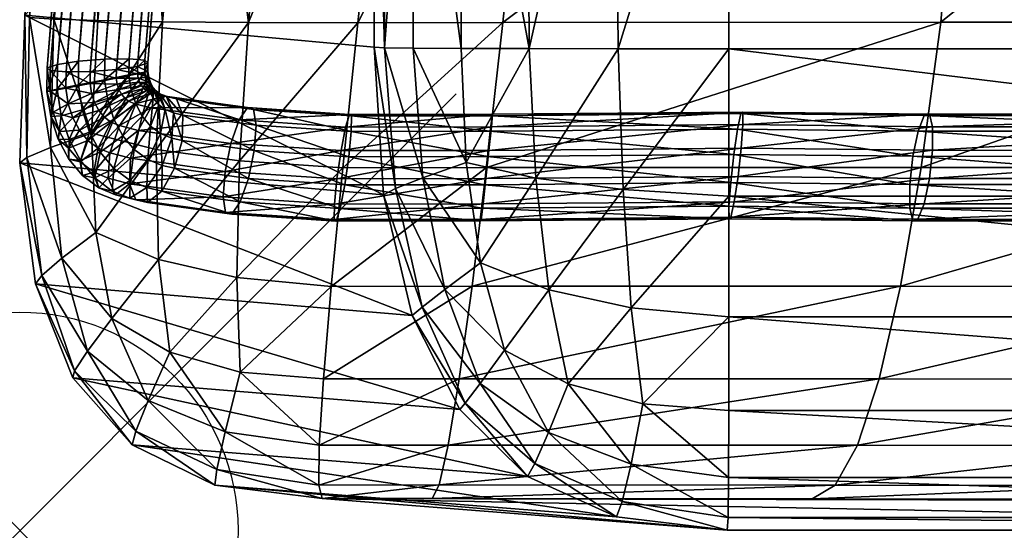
# Model space of a CAD drawing. Header units: inches. Extents: x 0 to 30.7, y -28 to 0.
# Tile 1 of 49: x 0 to 2.3, y -28 to -26.9. Entities that reach past the tile are written whole.
import ezdxf

# ---------------------------------------------------------------- set-up
doc = ezdxf.new("R2010")
doc.units = ezdxf.units.IN
doc.header["$MEASUREMENT"] = 0
doc.header["$PDMODE"] = 35
doc.header["$PDSIZE"] = 1
for name, color, linetype in [('A-FURN-3-NODE', 7, 'Continuous'), ('A-FURN-3-ST-BK', 150, 'Continuous'), ('A-FURN-3-ST-BKED', 251, 'Continuous')]:
    doc.layers.add(name, color=color, linetype=linetype)

msp = doc.modelspace()

# ---------------------------------------------------------------- linework, layer by layer
at = {"layer": 'A-FURN-3-NODE'}
msp.add_point((0, -28.0317), dxfattribs=at)

# ---------------------------------------------------------------- meshes
at = {"layer": 'A-FURN-3-ST-BK'}
mesh = msp.add_polyface(dxfattribs=at)
corners = [(0.8904, -23.552, 7.9882), (0.8935, -24.3957, 7.7892), (0.8348, -24.3928, 8.0092), (1.0004, -24.3425, 7.609), (0.9964, -23.4808, 7.8376), (1.1519, -24.3119, 7.4899), (1.1467, -23.4399, 7.7356), (1.6243, -23.6542, 7.586), (1.6243, -24.4727, 7.4306), (1.3492, -24.3232, 7.4302), (0.8961, -25.2394, 7.7767), (0.835, -25.2372, 8.0016), (0.8987, -26.0831, 7.762), (0.8352, -26.0816, 7.992), (1.0041, -25.2041, 7.5976), (1.0077, -26.0658, 7.5836), (1.1569, -25.1839, 7.4787), (1.1619, -26.0559, 7.4645), (1.1669, -26.9279, 7.4472), (1.3419, -23.4548, 7.6693), (1.3562, -25.1915, 7.419), (1.3633, -26.0599, 7.4042), (1.6243, -25.2913, 7.4183), (1.6243, -26.1098, 7.4026), (4.3783, -24.6828, 7.7094), (4.3783, -23.9343, 7.7556), (4.3783, -25.4313, 7.6821), (4.3783, -26.1798, 7.6486)]
mesh.append_faces([[corners[k] for k in face] for face in [(0, 1, 2), (3, 1, 0), (0, 4, 3), (5, 3, 4), (4, 6, 5), (7, 8, 9), (1, 10, 11), (10, 12, 13), (14, 10, 1), (1, 3, 14), (15, 12, 10), (10, 14, 15), (16, 14, 3), (3, 5, 16), (17, 15, 14), (14, 16, 17), (15, 17, 18), (9, 19, 7), (5, 6, 19), (19, 9, 5), (16, 5, 9), (17, 16, 20), (9, 20, 16), (18, 17, 21), (20, 21, 17), (20, 9, 8), (21, 20, 22), (8, 22, 20), (22, 23, 21), (22, 8, 24), (25, 24, 8), (8, 7, 25), (26, 27, 23), (23, 22, 26), (24, 26, 22)]])
mesh = msp.add_polyface(dxfattribs=at)
corners = [(0.0114, -26.8518, 26.614), (0.8121, -26.9249, 8.2724), (0.8336, -27.2631, 8.2701), (0, -27.1901, 26.5722), (0.8986, -27.5398, 8.2716), (0.74, -27.2011, 27.5099), (0.5037, -27.1854, 27.4379), (0.497, -27.4525, 27.3366), (0.7137, -27.4731, 27.399), (0.3126, -27.1589, 27.3381), (0.318, -27.4112, 27.2534), (0.0163, -27.1777, 26.8135), (0.0365, -27.4669, 26.5461), (0.0504, -27.4476, 26.7685), (0.0225, -26.8566, 26.8647), (0.0708, -27.1549, 27.0261), (0.0963, -27.4083, 26.9696), (0.0781, -26.8607, 27.0792), (0.1642, -27.1217, 27.2105), (0.1747, -27.349, 27.1496), (0.179, -26.864, 27.2582), (0.8354, -26.9259, 7.9805), (0.8605, -27.2487, 7.9919), (0.922, -27.5202, 8.0155), (1.0695, -27.2006, 27.5712), (0.8124, -26.08, 8.2818), (0.0915, -26.0016, 26.7481), (0.8352, -26.0816, 7.992), (0.8987, -26.0831, 7.762), (0.1047, -26.0065, 26.9957), (0.1608, -26.0114, 27.206), (0.2602, -26.0159, 27.3819)]
mesh.append_faces([[corners[k] for k in face] for face in [(0, 1, 2), (2, 3, 0), (3, 2, 4), (5, 6, 7), (7, 8, 5), (6, 9, 10), (10, 7, 6), (0, 3, 11), (3, 12, 13), (13, 11, 3), (11, 14, 0), (14, 11, 15), (11, 13, 16), (16, 15, 11), (15, 17, 14), (9, 18, 19), (19, 10, 9), (17, 15, 18), (15, 16, 19), (19, 18, 15), (18, 20, 17), (1, 21, 22), (22, 2, 1), (2, 22, 23), (24, 5, 8), (25, 1, 0), (0, 26, 25), (21, 1, 25), (25, 27, 21), (21, 27, 28), (26, 0, 14), (29, 14, 17), (30, 17, 20), (20, 31, 30)]])
mesh = msp.add_polyface(dxfattribs=at)
corners = [(0.8354, -26.9259, 7.9805), (0.9014, -26.9268, 7.745), (0.9231, -27.2239, 7.7606), (0.8605, -27.2487, 7.9919), (0.974, -27.48, 7.7969), (1.0113, -26.9275, 7.567), (1.0223, -27.1887, 7.5772), (1.0554, -27.4192, 7.6166), (2.0645, -27.2002, 27.6649), (1.0695, -27.2006, 27.5712), (1.036, -27.4727, 27.459), (2.9557, -27.2006, 27.5452), (2.0175, -27.4726, 27.5497), (3.6924, -27.2016, 27.1984), (2.8804, -27.4732, 27.4333), (1.1669, -26.9279, 7.4472), (1.1818, -27.225, 7.4699), (1.2117, -27.481, 7.5303), (1.3704, -26.9282, 7.386), (1.3818, -27.2509, 7.4112), (1.6243, -26.9283, 7.3834), (1.6243, -27.2664, 7.4013), (1.4008, -27.5222, 7.4828), (4.3783, -26.9283, 7.6088), (4.3783, -27.2664, 7.6148), (4.3783, -27.5428, 7.6761), (4.1358, -27.1774, 26.5561), (3.6123, -27.1761, 27.1008), (3.6385, -27.1184, 27.1247), (0.8987, -26.0831, 7.762), (1.0077, -26.0658, 7.5836), (1.6243, -26.1098, 7.4026), (1.3633, -26.0599, 7.4042), (4.3783, -26.1798, 7.6486), (4.1321, -27.242, 26.5576), (3.6075, -27.2407, 27.1029)]
mesh.append_faces([[corners[k] for k in face] for face in [(0, 1, 2), (2, 3, 0), (3, 2, 4), (1, 5, 6), (6, 2, 1), (2, 6, 7), (7, 4, 2), (8, 9, 10), (11, 8, 12), (13, 11, 14), (6, 5, 15), (15, 16, 6), (7, 6, 16), (16, 17, 7), (16, 15, 18), (18, 19, 16), (17, 16, 19), (19, 18, 20), (20, 21, 19), (22, 19, 21), (20, 23, 24), (24, 21, 20), (21, 24, 25), (26, 27, 28), (29, 1, 0), (5, 1, 29), (29, 30, 5), (15, 5, 30), (31, 20, 18), (32, 18, 15), (18, 32, 31), (23, 20, 31), (31, 33, 23), (34, 35, 27)]])
mesh = msp.add_polyface(dxfattribs=at)
corners = [(0.6931, -27.9591, 26.6006), (0.6852, -27.9279, 26.8535), (0.4514, -27.892, 26.8056), (0.447, -27.9283, 26.5626), (0.2659, -27.8049, 26.7644), (0.2577, -27.8361, 26.5411), (0.1257, -27.6664, 26.7297), (0.1218, -27.6823, 26.5357), (0.4706, -27.8057, 27.0204), (0.2944, -27.7339, 26.9667), (0.1552, -27.6211, 26.9095), (0.6861, -27.8365, 27.0708), (0.6956, -27.6849, 27.2527), (0.5046, -27.6694, 27.2072), (0.3435, -27.6232, 27.1481), (0.2108, -27.5461, 27.0754), (0.7137, -27.4731, 27.399), (0.8986, -27.5398, 8.2716), (0.0365, -27.4669, 26.5461), (0, -27.1901, 26.5722), (1.008, -27.755, 8.2768), (0.497, -27.4525, 27.3366), (0.318, -27.4112, 27.2534), (0.1747, -27.349, 27.1496), (0.0504, -27.4476, 26.7685), (0.0963, -27.4083, 26.9696), (1.1634, -27.9087, 8.2856)]
mesh.append_faces([[corners[k] for k in face] for face in [(0, 1, 2), (2, 3, 0), (3, 2, 4), (4, 5, 3), (5, 4, 6), (6, 7, 5), (2, 8, 9), (9, 4, 2), (4, 9, 10), (10, 6, 4), (1, 11, 8), (8, 2, 1), (11, 12, 13), (13, 8, 11), (8, 13, 14), (14, 9, 8), (9, 14, 15), (15, 10, 9), (13, 12, 16), (17, 18, 19), (18, 17, 20), (20, 7, 18), (16, 21, 13), (21, 22, 14), (14, 13, 21), (22, 23, 15), (15, 14, 22), (18, 7, 6), (6, 24, 18), (24, 6, 10), (10, 25, 24), (25, 10, 15), (15, 23, 25), (26, 5, 7)]])
mesh = msp.add_polyface(dxfattribs=at)
corners = [(1.8152, -27.9594, 26.7094), (0.9444, -27.9591, 26.6459), (0.6931, -27.9591, 26.6006), (1.036, -27.4727, 27.459), (0.7137, -27.4731, 27.399), (0.6956, -27.6849, 27.2527), (1.0066, -27.6847, 27.3103), (0.8986, -27.5398, 8.2716), (0.922, -27.5202, 8.0155), (1.0205, -27.7404, 8.0511), (1.008, -27.755, 8.2768), (0.974, -27.48, 7.7969), (1.0546, -27.695, 7.8537), (1.3667, -28.0009, 8.2981), (1.1634, -27.9087, 8.2856), (1.18, -27.8789, 8.0296), (1.3799, -27.966, 8.0203), (1.2109, -27.8079, 7.8102), (1.1107, -27.6188, 7.685), (1.2565, -27.6959, 7.6282), (1.2117, -27.481, 7.5303), (1.6206, -28.0317, 8.3149), (0.447, -27.9283, 26.5626), (0.2577, -27.8361, 26.5411), (1.8673, -27.9281, 26.9757), (0.9606, -27.9278, 26.9036), (1.9186, -27.8366, 27.2048), (0.9814, -27.8364, 27.1251), (0.6852, -27.9279, 26.8535), (0.6861, -27.8365, 27.0708), (0.1218, -27.6823, 26.5357), (0.8336, -27.2631, 8.2701), (0.8605, -27.2487, 7.9919), (1.0554, -27.4192, 7.6166), (1.0695, -27.2006, 27.5712)]
mesh.append_faces([[corners[k] for k in face] for face in [(0, 1, 2), (3, 4, 5), (5, 6, 3), (7, 8, 9), (9, 10, 7), (8, 11, 12), (12, 9, 8), (13, 14, 15), (14, 10, 9), (9, 15, 14), (16, 15, 17), (15, 9, 12), (12, 17, 15), (17, 12, 18), (18, 19, 17), (18, 12, 11), (20, 19, 18), (21, 2, 22), (22, 13, 21), (13, 22, 23), (23, 14, 13), (24, 25, 1), (26, 27, 25), (2, 1, 25), (25, 28, 2), (28, 25, 27), (27, 29, 28), (29, 27, 6), (6, 5, 29), (30, 10, 14), (8, 7, 31), (11, 8, 32), (11, 33, 18), (18, 33, 20), (4, 3, 34)]])
mesh = msp.add_polyface(dxfattribs=at)
corners = [(1.6206, -28.0317, 8.3149), (4.3748, -28.0317, 8.4787), (0.6931, -27.9591, 26.6006), (2.8766, -27.9612, 26.4046), (2.4307, -27.9601, 26.6166), (1.8152, -27.9594, 26.7094), (3.4666, -27.9649, 25.5167), (1.3667, -28.0009, 8.2981), (1.3799, -27.966, 8.0203), (1.6225, -28.002, 8.0235), (1.4001, -27.8798, 7.7875), (1.6236, -27.9106, 7.7858), (1.18, -27.8789, 8.0296), (1.2109, -27.8079, 7.8102), (1.2565, -27.6959, 7.6282), (1.4273, -27.7421, 7.6007), (1.6241, -27.7575, 7.6026), (1.6243, -27.5428, 7.4744), (1.4008, -27.5222, 7.4828), (1.2117, -27.481, 7.5303), (0.9444, -27.9591, 26.6459), (1.8673, -27.9281, 26.9757), (0.9606, -27.9278, 26.9036), (1.9186, -27.8366, 27.2048), (0.9814, -27.8364, 27.1251), (1.9687, -27.6848, 27.3962), (1.0066, -27.6847, 27.3103), (2.0175, -27.4726, 27.5497), (1.036, -27.4727, 27.459), (2.564, -27.9289, 26.8748), (2.6838, -27.8374, 27.0975), (2.7896, -27.6855, 27.2839), (2.8804, -27.4732, 27.4333), (2.0645, -27.2002, 27.6649), (1.3818, -27.2509, 7.4112), (1.6243, -27.2664, 7.4013)]
mesh.append_faces([[corners[k] for k in face] for face in [(0, 1, 2), (3, 4, 5), (6, 5, 2), (0, 7, 8), (8, 9, 0), (9, 8, 10), (10, 11, 9), (12, 8, 7), (13, 10, 8), (10, 13, 14), (14, 15, 10), (11, 10, 15), (15, 16, 11), (17, 16, 15), (15, 18, 17), (18, 15, 14), (14, 19, 18), (1, 0, 9), (20, 5, 21), (22, 21, 23), (24, 23, 25), (25, 26, 24), (27, 28, 26), (26, 25, 27), (5, 4, 29), (29, 21, 5), (21, 29, 30), (30, 23, 21), (23, 30, 31), (31, 25, 23), (32, 27, 25), (28, 27, 33), (34, 18, 19), (35, 17, 18)]])
mesh = msp.add_polyface(dxfattribs=at)
corners = [(3.4666, -27.9649, 25.5167), (3.2155, -27.9627, 26.0591), (2.8766, -27.9612, 26.4046), (4.3748, -28.0317, 8.4787), (0.6931, -27.9591, 26.6006), (1.8152, -27.9594, 26.7094), (1.6225, -28.002, 8.0235), (4.3766, -28.002, 8.195), (1.6236, -27.9106, 7.7858), (4.3776, -27.9106, 7.9662), (1.6241, -27.7575, 7.6026), (4.3781, -27.7575, 7.7932), (3.5012, -27.9319, 26.2158), (3.0969, -27.9302, 26.6247), (2.4307, -27.9601, 26.6166), (2.564, -27.9289, 26.8748), (3.2902, -27.8387, 26.815), (2.6838, -27.8374, 27.0975), (3.4547, -27.6868, 26.9745), (1.9687, -27.6848, 27.3962), (2.7896, -27.6855, 27.2839), (2.8804, -27.4732, 27.4333), (3.5892, -27.4744, 27.1024), (3.5953, -27.968, 24.7445), (3.9214, -27.9374, 24.7748), (3.7849, -27.9343, 25.6057), (4.0587, -27.8429, 25.6829), (3.749, -27.8405, 26.3513), (4.1214, -27.4761, 26.5567), (3.9565, -27.6886, 26.4651), (1.6243, -27.5428, 7.4744), (4.3783, -27.5428, 7.6761), (2.0175, -27.4726, 27.5497), (2.9557, -27.2006, 27.5452), (3.6924, -27.2016, 27.1984), (1.6243, -27.2664, 7.4013)]
mesh.append_faces([[corners[k] for k in face] for face in [(0, 1, 2), (3, 0, 4), (0, 2, 5), (6, 7, 3), (7, 6, 8), (8, 9, 7), (9, 8, 10), (10, 11, 9), (2, 1, 12), (12, 13, 2), (14, 2, 13), (13, 15, 14), (15, 13, 16), (16, 17, 15), (17, 16, 18), (19, 20, 21), (22, 21, 20), (18, 20, 17), (20, 18, 22), (0, 23, 24), (24, 25, 0), (1, 0, 25), (25, 12, 1), (12, 25, 26), (26, 27, 12), (28, 22, 18), (13, 12, 27), (27, 16, 13), (16, 27, 29), (29, 18, 16), (30, 31, 11), (11, 10, 30), (32, 21, 33), (21, 22, 34), (31, 30, 35)]])
at = {"layer": 'A-FURN-3-ST-BKED'}
mesh = msp.add_polyface(dxfattribs=at)
corners = [(0.4193, -24.3196, 27.6301), (0.3403, -25.1677, 27.5059), (0.494, -25.1082, 27.6617), (0.5757, -24.2291, 27.7919), (0.4973, -23.4714, 27.7545), (0.946, -25.2159, 27.8391), (1.2781, -25.2402, 27.8986), (1.3618, -24.4263, 28.0249), (1.0299, -24.3894, 27.9664), (0.8993, -16.6775, 28.6374), (0.07, -26.9783, 27.2541), (0.1061, -26.9814, 27.3049), (0.9398, -16.6845, 28.6908), (0.1615, -26.9806, 27.3361), (1.0596, -16.6855, 28.7296), (0.2214, -26.9759, 27.3393), (0.2698, -26.9688, 27.3134), (0.9984, -16.6874, 28.7246), (0.8879, -16.6683, 28.5787), (0.063, -26.972, 27.1972), (0.9085, -16.6593, 28.5303), (0.0867, -26.9643, 27.1495), (0.9558, -16.6531, 28.505), (0.1349, -26.9571, 27.1236), (1.0169, -16.6511, 28.5096), (0.1949, -26.9525, 27.1264), (1.1068, -16.6792, 28.7043), (0.2937, -26.961, 27.2654), (1.1276, -16.6703, 28.6555), (0.2866, -26.9548, 27.2082), (1.1161, -16.6611, 28.5964), (0.2504, -26.9516, 27.1573), (1.0757, -16.6541, 28.543), (0.5601, -21.765, 27.8437), (0.4821, -22.6143, 27.7156), (0.5743, -22.6233, 27.8791), (0.6894, -25.1169, 27.7727), (0.6562, -23.35, 27.9222), (0.7356, -22.4709, 28.0527), (0.6503, -21.7751, 28.0039), (1.5253, -22.7983, 28.2782), (1.1942, -22.7364, 28.2218), (1.1126, -23.5629, 28.094), (1.4442, -23.6123, 28.1514), (0.7699, -24.2412, 27.9037), (0.8491, -23.3656, 28.0349), (0.9271, -22.49, 28.1664), (1.0038, -21.6143, 28.298), (1.2745, -21.9099, 28.3498)]
mesh.append_faces([[corners[k] for k in face] for face in [(0, 1, 2), (2, 3, 0), (4, 0, 3), (5, 6, 7), (7, 8, 5), (9, 10, 11), (12, 11, 13), (14, 15, 16), (17, 13, 15), (18, 19, 10), (20, 21, 19), (22, 23, 21), (24, 25, 23), (26, 16, 27), (28, 27, 29), (30, 29, 31), (32, 31, 25), (33, 34, 35), (4, 35, 34), (3, 2, 36), (3, 37, 4), (35, 4, 37), (37, 38, 35), (39, 35, 38), (40, 41, 42), (8, 7, 43), (43, 42, 8), (36, 44, 3), (8, 44, 36), (36, 5, 8), (45, 37, 3), (3, 44, 45), (46, 38, 37), (37, 45, 46), (38, 46, 47), (42, 45, 44), (44, 8, 42), (41, 46, 45), (45, 42, 41), (46, 41, 48)]])
mesh = msp.add_polyface(dxfattribs=at)
corners = [(0.1061, -26.9814, 27.3049), (0.9398, -16.6845, 28.6908), (0.8993, -16.6775, 28.6374), (0.2698, -26.9688, 27.3134), (1.1068, -16.6792, 28.7043), (1.0596, -16.6855, 28.7296), (0.1615, -26.9806, 27.3361), (0.9984, -16.6874, 28.7246), (0.2214, -26.9759, 27.3393), (0.07, -26.9783, 27.2541), (0.8879, -16.6683, 28.5787), (0.063, -26.972, 27.1972), (0.9085, -16.6593, 28.5303), (0.0867, -26.9643, 27.1495), (0.9558, -16.6531, 28.505), (0.1349, -26.9571, 27.1236), (1.0169, -16.6511, 28.5096), (0.2937, -26.961, 27.2654), (1.1276, -16.6703, 28.6555), (0.2866, -26.9548, 27.2082), (1.1161, -16.6611, 28.5964), (0.1949, -26.9525, 27.1264), (1.0757, -16.6541, 28.543), (0.2504, -26.9516, 27.1573), (0.7884, -19.2171, 28.2293), (0.7132, -20.0664, 28.1005), (0.7991, -20.0788, 28.2542), (0.7252, -20.927, 28.1289), (0.6371, -20.9157, 27.972), (0.5601, -21.765, 27.8437), (0.6503, -21.7751, 28.0039), (0.5743, -22.6233, 27.8791), (0.7356, -22.4709, 28.0527), (0.8138, -21.5918, 28.1835), (0.8908, -20.7126, 28.3146), (0.9667, -19.8335, 28.4458), (1.3536, -21.0834, 28.4781), (1.6834, -21.1704, 28.5324), (1.7606, -20.3564, 28.6598), (1.4316, -20.2569, 28.6066), (1.8365, -19.5425, 28.7875), (1.5083, -19.4303, 28.7354), (1.2745, -21.9099, 28.3498), (1.605, -21.9844, 28.4051), (1.0038, -21.6143, 28.298), (1.0793, -20.7387, 28.4299), (0.9271, -22.49, 28.1664), (1.1536, -19.8631, 28.562)]
mesh.append_faces([[corners[k] for k in face] for face in [(0, 1, 2), (3, 4, 5), (6, 7, 1), (8, 5, 7), (9, 2, 10), (11, 10, 12), (13, 12, 14), (15, 14, 16), (17, 18, 4), (19, 20, 18), (21, 16, 22), (23, 22, 20), (24, 25, 26), (27, 26, 25), (25, 28, 27), (28, 29, 30), (31, 30, 29), (30, 27, 28), (32, 33, 30), (27, 30, 33), (26, 27, 34), (33, 34, 27), (34, 35, 26), (36, 37, 38), (38, 39, 36), (39, 38, 40), (40, 41, 39), (42, 43, 37), (37, 36, 42), (44, 33, 32), (45, 34, 33), (33, 44, 45), (42, 44, 46), (36, 45, 44), (44, 42, 36), (39, 47, 45), (45, 36, 39), (47, 39, 41), (47, 35, 34), (34, 45, 47)]])
mesh = msp.add_polyface(dxfattribs=at)
corners = [(0.1349, -26.9571, 27.1236), (0.1344, -27.0113, 27.1201), (0.0862, -27.0213, 27.1459), (0.0867, -26.9643, 27.1495), (0.2896, -27.0036, 27.2081), (0.2863, -26.9817, 27.2064), (0.2935, -26.9808, 27.2641), (0.2697, -26.9861, 27.3123), (0.2711, -26.9958, 27.313), (0.2954, -26.9937, 27.2651), (0.2212, -26.9961, 27.338), (0.2553, -27.023, 27.1576), (0.25, -26.9884, 27.1549), (0.1612, -27.0081, 27.3344), (0.1615, -26.9806, 27.3361), (0.1061, -26.9814, 27.3049), (0.2698, -26.9688, 27.3134), (0.2214, -26.9759, 27.3393), (0.327, -26.8665, 27.4022), (0.179, -26.864, 27.2582), (0.1642, -27.1217, 27.2105), (0.7743, -26.8689, 27.5851), (0.5244, -26.8681, 27.5113), (0.5037, -27.1854, 27.4379), (0.3126, -27.1589, 27.3381), (0.3403, -25.1677, 27.5059), (0.2602, -26.0159, 27.3819), (0.4112, -25.9873, 27.5318), (0.494, -25.1082, 27.6617), (0.0624, -27.0265, 27.1937), (0.063, -26.972, 27.1972), (0.0696, -27.0257, 27.251), (0.07, -26.9783, 27.2541), (0.1057, -27.0189, 27.3025), (0.1949, -26.9525, 27.1264), (0.1944, -26.9993, 27.1233), (0.2504, -26.9516, 27.1573), (0.2866, -26.9548, 27.2082), (0.6075, -25.9925, 27.6419), (0.8608, -26.0424, 27.712), (0.6894, -25.1169, 27.7727), (0.946, -25.2159, 27.8391), (0.2937, -26.961, 27.2654)]
mesh.append_faces([[corners[k] for k in face] for face in [(0, 1, 2), (2, 3, 0), (4, 5, 6), (7, 8, 9), (8, 7, 10), (11, 12, 5), (6, 9, 4), (9, 6, 7), (13, 14, 15), (7, 16, 17), (17, 10, 7), (14, 13, 10), (10, 17, 14), (18, 19, 20), (21, 22, 23), (22, 18, 24), (25, 26, 27), (27, 28, 25), (29, 30, 3), (31, 32, 30), (33, 15, 32), (1, 0, 34), (34, 35, 1), (35, 34, 36), (36, 12, 35), (37, 5, 12), (26, 19, 18), (18, 27, 26), (27, 18, 22), (22, 38, 27), (39, 38, 22), (22, 21, 39), (28, 27, 38), (38, 40, 28), (41, 40, 38), (38, 39, 41), (6, 42, 16), (16, 7, 6), (5, 37, 42), (42, 6, 5), (12, 36, 37)]])
mesh = msp.add_polyface(dxfattribs=at)
corners = [(3.7635, -26.8684, 27.2619), (3.0149, -26.8676, 27.6193), (2.9557, -27.2006, 27.5452), (2.1093, -26.8676, 27.7416), (2.0645, -27.2002, 27.6649), (1.1066, -26.8682, 27.6466), (1.0695, -27.2006, 27.5712), (0.7743, -26.8689, 27.5851), (0.74, -27.2011, 27.5099), (3.0813, -26.0857, 27.7494), (2.177, -26.0649, 27.8688), (3.8291, -26.1039, 27.3942), (3.8929, -25.3393, 27.5266), (1.1931, -26.0542, 27.7724), (3.1458, -25.3038, 27.8796), (2.2431, -25.2623, 27.9961), (1.2781, -25.2402, 27.8986), (0.8608, -26.0424, 27.712), (0.946, -25.2159, 27.8391), (3.7219, -27.2333, 27.1497), (3.765, -26.8549, 27.2031), (3.8021, -26.8605, 27.2145), (3.6845, -27.2306, 27.1541), (3.7275, -26.853, 27.2074), (3.6567, -27.2319, 27.173), (3.6996, -26.8552, 27.2262), (3.646, -27.2367, 27.2015), (3.6888, -26.8609, 27.2546), (3.6553, -27.2438, 27.2319), (3.6981, -26.8687, 27.2849), (3.7635, -26.1058, 27.4169), (3.7248, -26.8763, 27.3091), (3.7903, -26.1137, 27.4411), (3.7619, -26.8819, 27.3206), (3.6821, -27.2513, 27.2561), (3.7566, -27.2598, 27.2633), (3.7994, -26.8838, 27.3164), (3.7192, -27.2571, 27.2676), (3.7543, -26.0975, 27.3866), (3.7652, -26.0908, 27.3584), (3.7932, -26.0877, 27.3397), (3.8307, -26.0889, 27.3356), (3.829, -25.3264, 27.4906), (3.8182, -25.3331, 27.5189)]
mesh.append_faces([[corners[k] for k in face] for face in [(0, 1, 2), (1, 3, 4), (3, 5, 6), (5, 7, 8), (9, 10, 3), (3, 1, 9), (11, 9, 1), (1, 0, 11), (9, 11, 12), (10, 13, 5), (5, 3, 10), (12, 14, 9), (10, 9, 14), (14, 15, 10), (13, 10, 15), (15, 16, 13), (17, 13, 16), (16, 18, 17), (19, 20, 21), (22, 23, 20), (24, 25, 23), (26, 27, 25), (28, 29, 27), (30, 29, 31), (32, 31, 33), (34, 31, 29), (35, 36, 33), (37, 33, 31), (27, 38, 39), (39, 25, 27), (38, 27, 29), (29, 30, 38), (25, 39, 40), (40, 23, 25), (31, 32, 30), (41, 20, 23), (42, 39, 38), (43, 38, 30), (13, 17, 7), (7, 5, 13)]])
mesh = msp.add_polyface(dxfattribs=at)
corners = [(0.2807, -27.0825, 27.1763), (0.2657, -27.0547, 27.1648), (0.2963, -27.024, 27.2128), (0.306, -27.0418, 27.2202), (0.1642, -27.1217, 27.2105), (0.3126, -27.1589, 27.3381), (0.327, -26.8665, 27.4022), (0.2362, -27.1276, 27.1525), (0.2406, -27.0417, 27.3525), (0.2494, -27.0484, 27.3598), (0.2905, -27.0246, 27.3284), (0.2637, -27.0542, 27.372), (0.3028, -27.0295, 27.3389), (0.3592, -27.0431, 27.3183), (0.3351, -27.0372, 27.2972), (0.2283, -27.1045, 27.3879), (0.2712, -27.1157, 27.4251), (0.3, -27.0636, 27.4037), (0.3322, -27.037, 27.3646), (0.2999, -27.1054, 27.1917), (0.3183, -27.0565, 27.2301), (0.3051, -27.0164, 27.2723), (0.3329, -27.0674, 27.2421), (0.3124, -27.0251, 27.2781), (0.321, -27.0315, 27.2852), (0.3228, -27.1226, 27.2106), (0.352, -27.0752, 27.2584), (0.3488, -27.1332, 27.2327), (0.2553, -27.023, 27.1576), (0.2158, -27.0897, 27.1368), (0.2661, -27.2747, 27.3577), (0.2196, -27.2629, 27.3181), (0.2519, -27.2706, 27.2766), (0.2516, -27.2376, 27.3986), (0.2624, -27.1589, 27.1735), (0.291, -27.246, 27.2433), (0.2529, -27.2305, 27.2109), (0.2935, -27.1823, 27.1992), (0.3265, -27.1957, 27.2272), (0.3253, -27.2543, 27.2724), (0.293, -27.2808, 27.3116), (0.4659, -27.2674, 27.5113), (0.4703, -27.2095, 27.5374), (0.2535, -27.1794, 27.4233)]
mesh.append_faces([[corners[k] for k in face] for face in [(0, 1, 2), (2, 3, 0), (4, 5, 6), (1, 0, 7), (8, 9, 10), (9, 11, 12), (13, 14, 12), (15, 16, 17), (17, 11, 15), (11, 17, 18), (18, 12, 11), (19, 0, 3), (3, 20, 19), (20, 3, 21), (22, 20, 23), (23, 24, 22), (20, 22, 25), (26, 22, 24), (27, 25, 22), (28, 1, 29), (30, 31, 32), (31, 30, 33), (34, 7, 0), (0, 19, 34), (35, 36, 37), (37, 38, 35), (38, 37, 25), (25, 27, 38), (34, 37, 36), (37, 34, 19), (19, 25, 37), (25, 19, 20), (36, 35, 32), (39, 35, 38), (32, 40, 30), (40, 32, 35), (35, 39, 40), (41, 33, 30), (42, 43, 33), (12, 18, 13)]])
mesh = msp.add_polyface(dxfattribs=at)
corners = [(0.3126, -27.1589, 27.3381), (0.5037, -27.1854, 27.4379), (0.5244, -26.8681, 27.5113), (0.755, -27.0787, 27.5347), (0.5215, -27.0632, 27.4636), (0.5024, -27.0916, 27.5099), (0.3, -27.0636, 27.4037), (0.2712, -27.1157, 27.4251), (0.5357, -27.0676, 27.4103), (0.3592, -27.0431, 27.3183), (0.3322, -27.037, 27.3646), (0.321, -27.0315, 27.2852), (0.3351, -27.0372, 27.2972), (0.352, -27.0752, 27.2584), (0.3329, -27.0674, 27.2421), (0.3488, -27.1332, 27.2327), (0.3719, -27.1385, 27.2525), (0.3542, -27.2022, 27.2508), (0.3265, -27.1957, 27.2272), (0.293, -27.2808, 27.3116), (0.4859, -27.3076, 27.4123), (0.4716, -27.3033, 27.4655), (0.2661, -27.2747, 27.3577), (0.4659, -27.2674, 27.5113), (0.3253, -27.2543, 27.2724), (0.505, -27.2792, 27.3659), (0.2516, -27.2376, 27.3986), (0.4703, -27.2095, 27.5374), (0.5237, -27.2257, 27.3388), (0.3738, -27.0803, 27.2773), (0.5415, -27.1035, 27.3644), (0.5371, -27.1613, 27.3382), (0.2535, -27.1794, 27.4233), (0.4837, -27.1452, 27.537), (0.7209, -27.2842, 27.5897), (0.7266, -27.2264, 27.6164), (0.7359, -27.1618, 27.6146), (0.7463, -27.1077, 27.5847), (0.7251, -27.3235, 27.4851), (0.7203, -27.3198, 27.5417), (0.7339, -27.2945, 27.4351), (0.7443, -27.2404, 27.4052)]
mesh.append_faces([[corners[k] for k in face] for face in [(0, 1, 2), (3, 4, 5), (5, 6, 7), (6, 5, 4), (8, 9, 10), (10, 4, 8), (4, 10, 6), (11, 12, 13), (14, 13, 15), (16, 15, 13), (17, 18, 15), (15, 16, 17), (19, 20, 21), (21, 22, 19), (22, 21, 23), (20, 19, 24), (24, 25, 20), (26, 23, 27), (25, 24, 17), (17, 28, 25), (18, 17, 24), (28, 17, 16), (29, 30, 31), (30, 29, 9), (9, 8, 30), (32, 27, 33), (33, 7, 32), (7, 33, 5), (29, 13, 12), (12, 9, 29), (13, 29, 16), (16, 31, 28), (31, 16, 29), (34, 23, 21), (35, 27, 23), (36, 33, 27), (37, 5, 33), (38, 20, 25), (39, 21, 20), (40, 25, 28), (41, 28, 31)]])
mesh = msp.add_polyface(dxfattribs=at)
corners = [(0.5037, -27.1854, 27.4379), (0.74, -27.2011, 27.5099), (0.7743, -26.8689, 27.5851), (1.0695, -27.2006, 27.5712), (1.1066, -26.8682, 27.6466), (0.4837, -27.1452, 27.537), (0.7359, -27.1618, 27.6146), (0.7463, -27.1077, 27.5847), (0.5024, -27.0916, 27.5099), (0.755, -27.0787, 27.5347), (0.4716, -27.3033, 27.4655), (0.7203, -27.3198, 27.5417), (0.7209, -27.2842, 27.5897), (0.4659, -27.2674, 27.5113), (0.7266, -27.2264, 27.6164), (0.4703, -27.2095, 27.5374), (0.505, -27.2792, 27.3659), (0.7339, -27.2945, 27.4351), (0.7251, -27.3235, 27.4851), (0.4859, -27.3076, 27.4123), (0.5237, -27.2257, 27.3388), (0.7443, -27.2404, 27.4052), (0.5371, -27.1613, 27.3382), (0.7536, -27.1758, 27.4033), (0.7597, -27.0824, 27.478), (0.5357, -27.0676, 27.4103), (0.5215, -27.0632, 27.4636), (0.7592, -27.118, 27.43), (0.5415, -27.1035, 27.3644), (1.082, -27.0819, 27.5377), (1.0714, -27.1752, 27.4613), (1.0645, -27.2398, 27.4637), (1.0589, -27.2939, 27.4949), (1.0778, -27.1174, 27.4884), (1.0677, -27.2259, 27.6811), (1.0612, -27.2837, 27.654), (1.0747, -27.1613, 27.6787), (1.0561, -27.323, 27.5465), (1.057, -27.3192, 27.6047), (1.0802, -27.1072, 27.6476), (1.0829, -27.0782, 27.5959)]
mesh.append_faces([[corners[k] for k in face] for face in [(0, 1, 2), (1, 3, 4), (5, 6, 7), (8, 7, 9), (10, 11, 12), (13, 12, 14), (15, 14, 6), (16, 17, 18), (19, 18, 11), (20, 21, 17), (22, 23, 21), (24, 25, 26), (26, 9, 24), (27, 28, 25), (25, 24, 27), (23, 22, 28), (28, 27, 23), (29, 24, 9), (30, 23, 27), (31, 21, 23), (23, 30, 31), (32, 17, 21), (21, 31, 32), (33, 27, 24), (27, 33, 30), (24, 29, 33), (34, 14, 12), (12, 35, 34), (36, 6, 14), (14, 34, 36), (37, 18, 17), (38, 11, 18), (18, 37, 38), (17, 32, 37), (35, 12, 11), (11, 38, 35), (39, 7, 6), (6, 36, 39), (40, 9, 7), (7, 39, 40)]])
mesh = msp.add_polyface(dxfattribs=at)
corners = [(1.0695, -27.2006, 27.5712), (2.0645, -27.2002, 27.6649), (2.1093, -26.8676, 27.7416), (2.0452, -27.3226, 27.6392), (1.6247, -27.3181, 27.612), (1.6245, -27.289, 27.5592), (2.0384, -27.2935, 27.5854), (2.0572, -27.3189, 27.7), (1.6291, -27.3143, 27.6716), (2.0712, -27.2834, 27.7514), (1.6367, -27.2788, 27.722), (0.755, -27.0787, 27.5347), (1.0829, -27.0782, 27.5959), (1.082, -27.0819, 27.5377), (1.6452, -27.221, 27.7498), (1.0677, -27.2259, 27.6811), (1.0612, -27.2837, 27.654), (1.6525, -27.1564, 27.7474), (1.0747, -27.1613, 27.6787), (1.6565, -27.1023, 27.7155), (1.0802, -27.1072, 27.6476), (1.6562, -27.0733, 27.6626), (2.0717, -27.0815, 27.6299), (1.6516, -27.077, 27.603), (1.6285, -27.235, 27.5273), (2.0385, -27.2394, 27.5529), (2.0834, -27.2256, 27.7797), (1.6357, -27.1704, 27.5249), (2.0456, -27.1748, 27.5504), (1.6441, -27.1125, 27.5526), (2.0577, -27.1171, 27.5786), (2.0906, -27.161, 27.7772), (2.0907, -27.1069, 27.7446), (2.0838, -27.0779, 27.6907), (1.0778, -27.1174, 27.4884), (1.0714, -27.1752, 27.4613), (1.0561, -27.323, 27.5465), (1.0589, -27.2939, 27.4949), (1.057, -27.3192, 27.6047), (1.0645, -27.2398, 27.4637)]
mesh.append_faces([[corners[k] for k in face] for face in [(0, 1, 2), (3, 4, 5), (5, 6, 3), (7, 8, 4), (9, 10, 8), (11, 12, 13), (14, 15, 16), (16, 10, 14), (17, 18, 15), (15, 14, 17), (19, 20, 18), (18, 17, 19), (21, 12, 20), (20, 19, 21), (22, 23, 21), (6, 5, 24), (24, 25, 6), (26, 14, 10), (25, 24, 27), (27, 28, 25), (28, 27, 29), (30, 29, 23), (31, 17, 14), (32, 19, 17), (33, 21, 19), (23, 13, 12), (12, 21, 23), (29, 34, 13), (13, 23, 29), (27, 35, 34), (4, 36, 37), (8, 38, 36), (36, 4, 8), (10, 16, 38), (38, 8, 10), (5, 37, 39), (37, 5, 4), (24, 39, 35), (39, 24, 5), (35, 27, 24), (34, 29, 27)]])
mesh = msp.add_polyface(dxfattribs=at)
corners = [(2.0645, -27.2002, 27.6649), (2.9557, -27.2006, 27.5452), (3.0149, -26.8676, 27.6193), (1.6247, -27.3181, 27.612), (2.0452, -27.3226, 27.6392), (2.0572, -27.3189, 27.7), (1.6291, -27.3143, 27.6716), (2.0712, -27.2834, 27.7514), (2.9109, -27.2938, 27.4671), (2.0384, -27.2935, 27.5854), (2.0385, -27.2394, 27.5529), (2.9312, -27.3229, 27.52), (2.9026, -27.2397, 27.4352), (2.0456, -27.1748, 27.5504), (2.9581, -27.3193, 27.5797), (2.9084, -27.1751, 27.4327), (2.0577, -27.1171, 27.5786), (2.9845, -27.2838, 27.6303), (2.927, -27.1173, 27.4604), (3.6385, -27.1184, 27.1247), (2.9533, -27.0818, 27.5107), (3.6123, -27.1761, 27.1008), (3.6255, -27.2949, 27.1307), (3.6075, -27.2407, 27.1029), (3.0032, -27.226, 27.6581), (2.0834, -27.2256, 27.7797), (3.0091, -27.1614, 27.6556), (2.0906, -27.161, 27.7772), (2.9803, -27.0782, 27.5705), (2.0838, -27.0779, 27.6907), (2.0907, -27.1069, 27.7446), (3.0007, -27.1073, 27.6235), (3.6613, -27.324, 27.1766), (3.7056, -27.3204, 27.2284), (1.6367, -27.2788, 27.722), (1.6441, -27.1125, 27.5526), (1.6516, -27.077, 27.603), (2.0717, -27.0815, 27.6299), (1.6562, -27.0733, 27.6626), (1.6452, -27.221, 27.7498), (1.6525, -27.1564, 27.7474), (1.6565, -27.1023, 27.7155)]
mesh.append_faces([[corners[k] for k in face] for face in [(0, 1, 2), (3, 4, 5), (6, 5, 7), (8, 9, 10), (11, 4, 9), (9, 8, 11), (12, 10, 13), (10, 12, 8), (14, 5, 4), (4, 11, 14), (15, 13, 16), (13, 15, 12), (17, 7, 5), (16, 18, 15), (19, 18, 20), (21, 15, 18), (22, 8, 12), (23, 12, 15), (5, 14, 17), (24, 25, 7), (7, 17, 24), (26, 27, 25), (25, 24, 26), (28, 29, 30), (31, 30, 27), (27, 26, 31), (30, 31, 28), (32, 11, 8), (33, 14, 11), (34, 7, 25), (35, 16, 13), (36, 37, 16), (38, 29, 37), (39, 25, 27), (40, 27, 30), (18, 16, 37), (37, 20, 18), (41, 30, 29), (20, 37, 29), (29, 28, 20)]])
mesh = msp.add_polyface(dxfattribs=at)
corners = [(0.1431, -27.068, 27.1244), (0.1344, -27.0113, 27.1201), (0.1944, -26.9993, 27.1233), (0.2232, -27.0094, 27.339), (0.2212, -26.9961, 27.338), (0.1612, -27.0081, 27.3344), (0.2963, -27.024, 27.2128), (0.2896, -27.0036, 27.2081), (0.2954, -26.9937, 27.2651), (0.2994, -27.0058, 27.2678), (0.306, -27.0418, 27.2202), (0.3051, -27.0164, 27.2723), (0.2711, -26.9958, 27.313), (0.2741, -27.005, 27.3152), (0.2785, -27.0131, 27.3185), (0.2273, -27.0219, 27.3419), (0.1646, -27.0309, 27.3361), (0.2016, -27.0465, 27.1269), (0.25, -26.9884, 27.1549), (0.2553, -27.023, 27.1576), (0.2863, -26.9817, 27.2064), (0.2657, -27.0547, 27.1648), (0.1057, -27.0189, 27.3025), (0.1111, -27.0545, 27.3052), (0.1061, -26.9814, 27.3049), (0.0867, -26.9643, 27.1495), (0.0862, -27.0213, 27.1459), (0.0624, -27.0265, 27.1937), (0.063, -26.972, 27.1972), (0.0696, -27.0257, 27.251), (0.07, -26.9783, 27.2541), (0.2905, -27.0246, 27.3284), (0.3028, -27.0295, 27.3389), (0.3351, -27.0372, 27.2972), (0.2331, -27.0328, 27.3465), (0.284, -27.0197, 27.323), (0.2406, -27.0417, 27.3525), (0.2494, -27.0484, 27.3598), (0.3124, -27.0251, 27.2781), (0.3183, -27.0565, 27.2301), (0.321, -27.0315, 27.2852)]
mesh.append_faces([[corners[k] for k in face] for face in [(0, 1, 2), (3, 4, 5), (6, 7, 8), (8, 9, 6), (10, 6, 9), (9, 11, 10), (9, 8, 12), (12, 13, 9), (13, 14, 11), (4, 3, 12), (13, 12, 3), (15, 3, 16), (17, 2, 18), (18, 19, 17), (20, 7, 19), (21, 19, 7), (7, 6, 21), (16, 5, 22), (22, 23, 16), (5, 16, 3), (24, 22, 5), (25, 26, 27), (28, 27, 29), (30, 29, 22), (23, 22, 29), (31, 32, 33), (14, 13, 15), (15, 34, 14), (35, 14, 34), (34, 36, 35), (31, 35, 36), (32, 31, 37), (11, 38, 39), (3, 15, 13), (11, 9, 13), (38, 11, 14), (14, 35, 38), (40, 38, 35), (35, 31, 40), (33, 40, 31)]])
mesh = msp.add_polyface(dxfattribs=at)
corners = [(0.0953, -27.0817, 27.1505), (0.0862, -27.0213, 27.1459), (0.1344, -27.0113, 27.1201), (0.1431, -27.068, 27.1244), (0.1944, -26.9993, 27.1233), (0.2016, -27.0465, 27.1269), (0.1133, -27.1365, 27.1631), (0.16, -27.1197, 27.1362), (0.0881, -27.1358, 27.2101), (0.1714, -27.0518, 27.341), (0.1813, -27.0702, 27.3486), (0.2331, -27.0328, 27.3465), (0.2273, -27.0219, 27.3419), (0.1939, -27.0853, 27.3588), (0.2406, -27.0417, 27.3525), (0.2089, -27.0966, 27.3713), (0.2494, -27.0484, 27.3598), (0.2362, -27.1276, 27.1525), (0.2158, -27.0897, 27.1368), (0.2657, -27.0547, 27.1648), (0.1111, -27.0545, 27.3052), (0.1216, -27.0869, 27.3127), (0.1646, -27.0309, 27.3361), (0.0711, -27.0838, 27.1981), (0.0624, -27.0265, 27.1937), (0.0769, -27.0739, 27.2547), (0.0696, -27.0257, 27.251), (0.0912, -27.1176, 27.2648), (0.1369, -27.1152, 27.3245), (0.1564, -27.1387, 27.3404), (0.1844, -27.165, 27.155), (0.2283, -27.1045, 27.3879), (0.1797, -27.1563, 27.3598), (0.2637, -27.0542, 27.372), (0.2553, -27.023, 27.1576)]
mesh.append_faces([[corners[k] for k in face] for face in [(0, 1, 2), (2, 3, 0), (4, 5, 3), (6, 0, 3), (3, 7, 6), (0, 6, 8), (9, 10, 11), (11, 12, 9), (10, 13, 14), (14, 11, 10), (13, 15, 16), (16, 14, 13), (17, 18, 19), (20, 21, 9), (9, 22, 20), (22, 9, 12), (23, 24, 1), (25, 26, 24), (24, 23, 25), (26, 25, 20), (1, 0, 23), (8, 23, 0), (27, 25, 23), (23, 8, 27), (21, 20, 25), (25, 27, 21), (28, 21, 27), (28, 29, 13), (15, 13, 29), (13, 10, 28), (21, 28, 10), (10, 9, 21), (30, 7, 18), (18, 17, 30), (31, 15, 32), (15, 31, 33), (33, 16, 15), (7, 3, 5), (5, 18, 7), (18, 5, 34)]])
mesh = msp.add_polyface(dxfattribs=at)
corners = [(0.1127, -27.1814, 27.229), (0.0881, -27.1358, 27.2101), (0.1133, -27.1365, 27.1631), (0.1118, -27.156, 27.2808), (0.0912, -27.1176, 27.2648), (0.1369, -27.1152, 27.3245), (0.1382, -27.1877, 27.3021), (0.1564, -27.1387, 27.3404), (0.1797, -27.1563, 27.3598), (0.2089, -27.0966, 27.3713), (0.1393, -27.1847, 27.183), (0.16, -27.1197, 27.1362), (0.1844, -27.165, 27.155), (0.2061, -27.167, 27.3823), (0.2535, -27.1794, 27.4233), (0.2712, -27.1157, 27.4251), (0.2283, -27.1045, 27.3879), (0.1814, -27.2474, 27.2855), (0.144, -27.2191, 27.2543), (0.1723, -27.2245, 27.2097), (0.1696, -27.2115, 27.3284), (0.2519, -27.2706, 27.2766), (0.2118, -27.2543, 27.2425), (0.2529, -27.2305, 27.2109), (0.2196, -27.2629, 27.3181), (0.2029, -27.225, 27.3568), (0.2516, -27.2376, 27.3986), (0.2156, -27.2024, 27.1801), (0.2362, -27.1276, 27.1525), (0.2624, -27.1589, 27.1735)]
mesh.append_faces([[corners[k] for k in face] for face in [(0, 1, 2), (3, 4, 1), (1, 0, 3), (4, 3, 5), (6, 3, 0), (3, 6, 7), (8, 7, 6), (7, 8, 9), (7, 5, 3), (2, 10, 0), (10, 2, 11), (11, 12, 10), (13, 14, 15), (8, 13, 16), (15, 16, 13), (17, 18, 19), (18, 17, 20), (19, 10, 12), (10, 19, 18), (18, 0, 10), (0, 18, 6), (20, 6, 18), (6, 20, 8), (21, 22, 23), (22, 21, 24), (24, 17, 22), (17, 24, 25), (26, 25, 24), (19, 22, 17), (25, 20, 17), (20, 25, 13), (13, 8, 20), (12, 27, 19), (22, 19, 27), (27, 12, 28), (28, 29, 27), (25, 26, 14), (14, 13, 25), (27, 23, 22), (23, 27, 29)]])

doc.saveas('drawing.dxf')
